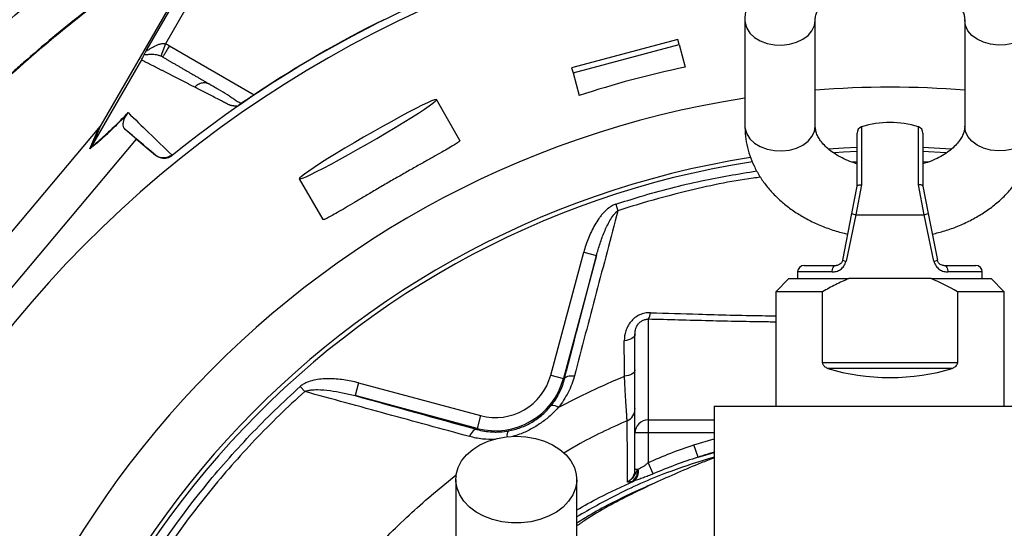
# Model space of a CAD drawing. Header units: millimetres. Extents: x 6 to 914, y 11 to 1153.
# Tile 6 of 17: x 327 to 551, y 645 to 761. Entities that reach past the tile are written whole.
import ezdxf

# ---------------------------------------------------------------- set-up
doc = ezdxf.new("R2010")
doc.units = ezdxf.units.MM

msp = doc.modelspace()

# ---------------------------------------------------------------- linework, layer by layer
at = {"color": 7, "linetype": 'Continuous', "lineweight": 25}
for p, q in [((370.74, 780.7), (345.59, 737.13)), ((356.14, 754.42), (371.17, 780.46)), ((373.76, 778.96), (360.3, 755.63)), ((492.09, 760.97), (492.09, 736.93)), ((508.09, 736.93), (508.09, 760.97)), ((542.09, 760.97), (542.09, 736.93)), ((360.3, 755.63), (359.22, 752.83)), ((476.84, 756.64), (452.69, 750.17)), ((453, 749.01), (477.15, 755.48)), ((477.15, 755.48), (476.84, 756.64)), ((477.15, 755.48), (478.53, 750.33)), ((354.83, 751.95), (343.43, 732.22)), ((452.69, 750.17), (453, 749.01)), ((453, 749.01), (454.38, 743.86)), ((370.48, 746.37), (370.06, 746.53)), ((377.07, 741.81), (377, 741.76)), ((427.28, 733.67), (421.93, 742.94)), ((345.59, 737.13), (343.43, 732.21)), ((345.05, 736.42), (308.92, 693.42)), ((343.1, 731.73), (345.26, 736.66)), ((353.69, 733.94), (351.15, 736.16)), ((517.59, 723.25), (517.59, 735.31)), ((532.59, 735.31), (532.59, 723.25)), ((315.09, 688), (353.69, 733.94)), ((353.69, 733.94), (358.04, 730.28)), ((358.04, 730.28), (357.95, 730.36)), ((361.75, 730.34), (361.86, 730.24)), ((532.59, 732.12), (539.01, 731.78)), ((537.83, 730.85), (532.59, 731.12)), ((390.75, 724.94), (396.1, 715.67)), ((518.63, 723.6), (517.3, 716.75)), ((532.88, 716.75), (531.55, 723.6)), ((516.38, 717.04), (517.59, 723.27)), ((532.59, 723.27), (533.8, 717.04)), ((462.7, 719.16), (463.19, 717.67)), ((514.33, 706.47), (516.38, 717.04)), ((517.3, 716.75), (515.09, 706.18)), ((517.3, 716.75), (532.88, 716.75)), ((535.1, 706.18), (532.88, 716.75)), ((533.8, 717.04), (535.86, 706.47)), ((447.95, 680.33), (455.43, 708.26)), ((455.43, 708.26), (458.33, 707.48)), ((458.33, 707.48), (450.85, 679.55)), ((504.09, 703.75), (504.09, 702.25)), ((505.59, 705.25), (512.86, 705.25)), ((537.33, 705.25), (544.59, 705.25)), ((546.09, 702.25), (546.09, 703.75)), ((502.09, 702.25), (499.09, 699.25)), ((502.09, 702.25), (515.71, 702.25)), ((525.09, 702.25), (515.71, 702.25)), ((534.47, 702.25), (525.09, 702.25)), ((534.47, 702.25), (548.09, 702.25)), ((551.09, 699.25), (548.09, 702.25)), ((499.09, 699.25), (499.09, 673.25)), ((509.76, 699.25), (499.09, 699.25)), ((509.76, 683.18), (509.76, 699.25)), ((540.42, 699.25), (540.42, 683.18)), ((551.09, 699.25), (540.42, 699.25)), ((551.09, 673.25), (551.09, 699.25)), ((470.09, 693.01), (470.09, 670.12)), ((467.09, 667.15), (467.09, 689.58)), ((509.76, 683.18), (540.42, 683.18)), ((539.22, 681.84), (510.97, 681.84)), ((447.95, 680.33), (450.85, 679.55)), ((451.08, 679.49), (450.85, 679.55)), ((390.95, 677.72), (391.98, 676.57)), ((404.21, 678.54), (403.43, 675.64)), ((404.21, 678.54), (431.96, 671.1)), ((431.19, 668.2), (403.43, 675.64)), ((485.09, 673.25), (512.06, 673.25)), ((485.09, 673.25), (485.09, 25.84)), ((512.06, 673.25), (538.12, 673.25)), ((538.12, 673.25), (565.09, 673.25)), ((431.96, 671.1), (431.19, 668.2)), ((470.09, 670.12), (470.09, 667.15)), ((431.12, 667.97), (431.19, 668.2)), ((470.09, 667.15), (467.09, 667.15)), ((467.09, 658.82), (467.09, 667.15)), ((470.09, 667.15), (470.09, 660.41)), ((481.44, 661.65), (480.51, 664.47)), ((467.64, 658.82), (467.09, 658.82)), ((471.25, 657.87), (470.09, 660.41))]:
    msp.add_line(p, q, dxfattribs=at)
at = {"color": 8, "linetype": 'Continuous', "lineweight": 25}
for p, q in [((361.19, 755.2), (380.51, 744.05)), ((518.63, 736.74), (518.63, 723.6)), ((531.55, 723.6), (531.55, 736.74)), ((516.3, 728.79), (517.59, 728.83)), ((532.59, 728.86), (534.01, 728.81)), ((511.91, 703.75), (504.09, 703.75)), ((546.09, 703.75), (538.27, 703.75)), ((470.09, 670.12), (485.09, 670.12)), ((485.09, 667.15), (470.09, 667.15)), ((480.51, 664.47), (485.09, 665.81)), ((481.44, 661.65), (485.09, 662.68))]:
    msp.add_line(p, q, dxfattribs=at)
at = {"color": 8, "linetype": 'Continuous', "lineweight": 25, "flags": 128}
for points in [[(492.09, 760.97), (492.14, 760.36), (492.51, 759.17), (493.24, 758.06), (494.28, 757.08), (495.6, 756.29), (497.13, 755.72), (498.8, 755.39), (500.52, 755.32), (502.23, 755.52), (503.84, 755.98), (505.27, 756.66), (506.46, 757.55), (507.35, 758.6), (507.9, 759.76), (508.09, 760.97)], [(558.09, 760.97), (558.04, 760.36), (557.67, 759.17), (556.95, 758.06), (555.9, 757.08), (554.58, 756.29), (553.05, 755.72), (551.39, 755.39), (549.66, 755.32), (547.95, 755.52), (546.34, 755.98), (544.91, 756.66), (543.72, 757.55), (542.83, 758.6), (542.28, 759.76), (542.09, 760.97)], [(492.09, 736.93), (492.14, 736.32), (492.51, 735.13), (493.24, 734.02), (494.28, 733.04), (495.6, 732.25), (497.13, 731.68), (498.8, 731.35), (500.52, 731.28), (502.23, 731.48), (503.84, 731.93), (505.27, 732.62), (506.46, 733.51), (507.35, 734.56), (507.9, 735.72), (508.09, 736.93), (508.09, 736.93)], [(558.09, 736.93), (558.04, 736.32), (557.67, 735.13), (556.95, 734.02), (555.9, 733.04), (554.58, 732.25), (553.05, 731.68), (551.39, 731.35), (549.66, 731.28), (547.95, 731.48), (546.34, 731.93), (544.91, 732.62), (543.72, 733.51), (542.83, 734.56), (542.28, 735.72), (542.09, 736.93), (542.09, 736.93)]]:
    msp.add_lwpolyline(points, dxfattribs=at)
at = {"color": 7, "linetype": 'Continuous', "lineweight": 25, "flags": 128}
for points in [[(390.75, 724.94), (390.96, 724.92), (391.48, 725.08), (392.28, 725.41), (393.35, 725.91), (394.68, 726.56), (396.23, 727.36), (397.98, 728.28), (399.9, 729.32), (401.93, 730.44), (404.06, 731.64), (406.23, 732.87), (408.4, 734.13), (410.53, 735.39), (412.58, 736.61), (414.51, 737.79), (416.28, 738.89), (417.85, 739.89), (419.21, 740.78), (420.31, 741.53), (421.14, 742.14), (421.68, 742.58), (421.92, 742.86), (421.86, 742.97), (421.5, 742.9), (420.84, 742.65), (419.9, 742.24), (418.7, 741.66), (417.25, 740.93), (415.6, 740.07), (413.76, 739.09), (411.78, 738), (409.69, 736.84), (407.54, 735.62), (405.36, 734.37), (403.21, 733.11), (401.11, 731.87), (399.12, 730.66), (397.27, 729.53), (395.59, 728.47), (394.12, 727.52), (392.89, 726.7), (391.92, 726.02), (391.24, 725.49), (390.84, 725.13), (390.75, 724.94)], [(511.06, 731.77), (514.49, 731.98), (517.59, 732.12)], [(517.59, 731.12), (514.54, 730.98), (512.44, 730.86)], [(511.91, 703.75), (511.93, 704.05), (511.99, 704.33), (512.07, 704.59), (512.19, 704.81), (512.33, 705), (512.5, 705.14), (512.67, 705.23), (512.86, 705.25)], [(537.33, 705.25), (537.51, 705.23), (537.69, 705.14), (537.85, 705), (537.99, 704.81), (538.11, 704.59), (538.2, 704.33), (538.25, 704.05), (538.27, 703.75)], [(467.09, 689.58), (467.05, 689.32), (466.91, 689.08), (466.7, 688.84), (466.4, 688.63), (466.04, 688.45), (465.62, 688.3), (465.15, 688.19), (464.66, 688.12)], [(467.09, 681.5), (467.05, 681.25), (466.92, 681), (466.7, 680.77), (466.41, 680.56), (466.05, 680.38), (465.64, 680.23), (465.18, 680.12), (464.68, 680.05)], [(451.08, 679.49), (451.17, 679.66), (451.33, 679.81), (451.54, 679.94), (451.81, 680.04), (452.13, 680.11), (452.49, 680.14), (452.88, 680.15), (453.3, 680.12)], [(431.12, 667.97), (430.93, 667.98), (430.72, 667.92), (430.5, 667.79), (430.27, 667.61), (430.05, 667.36), (429.84, 667.07), (429.64, 666.72), (429.45, 666.34)], [(440.09, 666.44), (442.3, 666.31), (444.45, 665.93), (446.48, 665.3), (448.35, 664.45), (450.01, 663.4), (451.41, 662.17), (452.51, 660.79), (453.3, 659.31), (453.74, 657.75), (453.83, 656.16), (453.56, 654.59), (452.95, 653.06), (452, 651.63), (450.74, 650.32), (449.21, 649.17), (447.44, 648.22), (445.48, 647.48), (443.38, 646.98), (441.2, 646.72), (438.99, 646.72), (436.8, 646.98), (434.7, 647.48), (432.74, 648.22), (430.97, 649.17), (429.44, 650.32), (428.18, 651.63), (427.24, 653.06), (426.62, 654.59), (426.35, 656.16), (426.44, 657.75), (426.88, 659.31), (427.67, 660.79), (428.78, 662.17), (430.18, 663.4), (431.83, 664.45), (433.7, 665.3), (435.74, 665.93), (437.89, 666.31), (440.09, 666.44)]]:
    msp.add_lwpolyline(points, dxfattribs=at)
at = {"color": 7, "linetype": 'Continuous', "lineweight": 25}
for centre, radius, start, end in [((525.09, 528.25), 258.01, 91.5972, 261.0813), ((525.09, 528.25), 258.01, 0, 88.6494), ((525.09, 528.25), 259.7, 111.0565, 128.9435), ((525.09, 528.25), 217.51, 85.5173, 94.4827), ((525.09, 528.25), 217.51, 98.7265, 259.403), ((525.09, 716.75), 21, 72.0798, 107.9202), ((519.09, 735.31), 1.5, 107.9202, 180), ((531.09, 735.31), 1.5, 0, 72.0798), ((525.09, 528.25), 204, 98.9389, 258.6923), ((525.09, 528.25), 203, 98.8644, 258.6358), ((517.64, 719.46), 2.72, 242.4957, 262.7837), ((532.54, 719.46), 2.72, 277.2163, 297.5043), ((515.27, 707.8), 1.63, 234.9242, 263.6759), ((534.92, 707.8), 1.63, 276.3241, 305.0758), ((505.59, 703.75), 1.5, 90, 180), ((544.59, 703.75), 1.5, 0, 90), ((467.93, 694.56), 2.66, 324.4182, 358.5509), ((435.34, 683.71), 16.05, 255, 345), ((435.34, 683.71), 13.05, 255, 345), ((448.32, 671.52), 1.92, 46.4356, 98.1175), ((464.1, 672.69), 3, 293.7111, 359.9838), ((470.08, 667.13), 2.99, 89.7212, 179.7185), ((464.87, 658.44), 2.8, 304.0167, 7.8203), ((465.2, 658.38), 2.71, 307.5532, 11.8204)]:
    msp.add_arc(centre, radius, start, end, dxfattribs=at)
at = {"color": 8, "linetype": 'Continuous', "lineweight": 25}
msp.add_arc((439.64, 666.62), 1.67, 142.7342, 190.3435, dxfattribs=at)
at = {"color": 7, "linetype": 'Continuous', "lineweight": 25}
for centre, major_axis, ratio, start_param, end_param in [((525.23, 527.75), (-58.86, 219.68), 0.999997, 6.228195, 6.338176), ((345.82, 737.75), (11.1, 13.24), 0.015428, 4.624766, 4.642972), ((525.09, 692.75), (26, 0), 0.5, 4.138109, 5.286669)]:
    msp.add_ellipse(centre, major_axis=major_axis, ratio=ratio, start_param=start_param, end_param=end_param, dxfattribs=at)
for points, knots in [([(383.06, 832.84), (372.94, 830.84), (343.88, 822.99), (291.46, 792.61), (251.51, 745.25), (218.13, 688.94), (191.48, 629.47), (179.88, 570.08), (176.94, 504.04), (181.98, 438.22), (203.68, 379.92), (220.65, 352.49)], [0, 0, 0, 0, 0.054167, 0.161891, 0.331597, 0.379386, 0.501302, 0.671008, 0.693594, 0.840713, 1, 1, 1, 1]), ([(818.7, 477.59), (820.51, 488.07), (821.75, 498.6), (822.77, 514.47), (822.97, 519.77), (823.06, 527.75), (823.05, 530.41), (822.97, 535.71), (822.89, 538.35), (822.33, 551.55), (821.33, 562.01), (818.24, 582.76), (816.15, 593.04), (812.2, 608.32), (810.74, 613.39), (808.35, 620.97), (807.52, 623.48), (805.78, 628.51), (804.88, 631.01), (800.22, 643.4), (796, 653.05), (786.6, 671.8), (781.41, 680.91), (772.91, 694.18), (769.95, 698.54), (765.33, 704.97), (763.76, 707.09), (761.36, 710.26), (760.55, 711.31), (758.92, 713.4), (758.09, 714.44), (750.62, 723.77), (743.59, 731.63), (728.8, 746.53), (721.05, 753.57), (704.79, 766.83), (696.3, 773.05), (685.21, 780.3), (682.97, 781.72), (678.45, 784.51), (676.18, 785.86), (669.33, 789.84), (664.7, 792.36), (650.67, 799.54), (641.1, 803.81), (621.55, 811.34), (611.56, 814.6), (598.81, 818.02), (596.25, 818.68), (591.09, 819.92), (588.5, 820.5), (580.72, 822.16), (575.52, 823.13), (559.85, 825.61), (549.33, 826.71), (538.74, 827.27)], [0, 0, 0, 0, 0.0625, 0.0625, 0.09375, 0.09375, 0.109375, 0.109375, 0.125, 0.125, 0.1875, 0.1875, 0.25, 0.25, 0.28125, 0.28125, 0.296875, 0.296875, 0.3125, 0.3125, 0.375, 0.375, 0.4375, 0.4375, 0.46875, 0.46875, 0.484375, 0.484375, 0.492188, 0.492188, 0.5, 0.5, 0.5625, 0.5625, 0.625, 0.625, 0.6875, 0.6875, 0.703125, 0.703125, 0.71875, 0.71875, 0.75, 0.75, 0.8125, 0.8125, 0.875, 0.875, 0.890625, 0.890625, 0.90625, 0.90625, 0.9375, 0.9375, 1, 1, 1, 1]), ([(233.56, 435.61), (233.39, 436.17), (233.03, 437.27), (232.51, 438.92), (232, 440.57), (231.4, 442.53), (230.58, 445.29), (229.3, 449.83), (227.76, 455.66), (225.57, 464.78), (223.29, 476.01), (221.15, 489.76), (219.65, 503.38), (218.78, 517.01), (218.53, 530.72), (218.88, 544.26), (219.88, 558.14), (221.41, 571.22), (223.66, 585.11), (226.15, 597.11), (228.79, 607.61), (230.83, 614.91), (232.63, 620.82), (234.74, 627.33), (237.33, 634.74), (240.62, 643.29), (244.7, 653.04), (249.79, 664.05), (255.04, 674.18), (259.57, 682.25), (262.71, 687.57), (265.62, 692.27), (268.11, 696.16), (270.89, 700.37), (273.94, 704.84), (277.27, 709.49), (280.55, 713.91), (283.78, 718.1), (288.84, 724.46), (295.89, 732.74), (306.53, 744.18), (318.86, 756.09), (332.94, 768.1), (346.44, 778.32), (358.95, 786.81), (368.65, 792.79), (376.44, 797.27), (381.32, 799.95), (385.55, 802.18), (388.44, 803.66), (391.19, 805.05), (393.28, 806.08), (394.55, 806.69), (395.12, 806.97)], [0, 0, 0, 0, 0.00393, 0.00785, 0.01176, 0.01566, 0.021696, 0.031307, 0.04762, 0.062588, 0.094908, 0.125286, 0.156955, 0.187754, 0.21791, 0.249903, 0.279543, 0.312259, 0.33913, 0.374975, 0.39535, 0.412478, 0.426417, 0.437215, 0.458913, 0.479615, 0.499349, 0.530554, 0.561876, 0.576668, 0.593309, 0.603754, 0.614177, 0.62458, 0.637971, 0.650886, 0.66333, 0.675303, 0.686804, 0.718439, 0.749039, 0.792721, 0.834578, 0.874496, 0.907518, 0.937036, 0.951741, 0.968424, 0.9748, 0.984183, 0.990428, 0.9957, 1, 1, 1, 1]), ([(558.09, 760.97), (558.08, 761.54), (558.04, 762.96), (557.7, 765.21), (557.03, 767.68), (556.06, 770.07), (554.79, 772.37), (553.25, 774.56), (551.43, 776.63), (549.36, 778.55), (547.04, 780.3), (544.51, 781.87), (541.77, 783.24), (538.88, 784.4), (535.84, 785.32), (532.71, 786.01), (529.5, 786.47), (526.25, 786.68), (522.99, 786.64), (519.74, 786.36), (516.54, 785.84), (513.42, 785.07), (510.39, 784.06), (507.5, 782.82), (504.77, 781.35), (502.24, 779.67), (499.93, 777.78), (497.88, 775.7), (496.11, 773.47), (494.65, 771.11), (493.5, 768.65), (492.69, 766.12), (492.19, 763.55), (492.12, 761.83), (492.09, 760.97)], [0, 0, 0, 0, 0.019933, 0.0495121, 0.0790867, 0.1088014, 0.1387867, 0.1691418, 0.1999222, 0.2311338, 0.2627345, 0.2946478, 0.3267828, 0.359054, 0.3913938, 0.4237518, 0.4561144, 0.4884834, 0.5208709, 0.553294, 0.5857667, 0.6183068, 0.6509257, 0.683623, 0.7163756, 0.74912, 0.7817689, 0.8142089, 0.8463166, 0.8779856, 0.9091533, 0.939816, 0.9700291, 1, 1, 1, 1]), ([(373.84, 784.25), (371.2, 782.73), (362.94, 777.97), (349.77, 768.82), (334.42, 756.89), (319.86, 743.99), (310.89, 734.63), (306.4, 729.95)], [0, 0, 0, 0, 0.105288, 0.328966, 0.552644, 0.776322, 1, 1, 1, 1]), ([(508.09, 760.97), (508.09, 761.1), (508.11, 761.55), (508.25, 762.3), (508.64, 763.28), (509.26, 764.31), (510.14, 765.37), (511.31, 766.44), (512.72, 767.44), (514.35, 768.35), (516.19, 769.14), (518.2, 769.78), (520.35, 770.26), (522.59, 770.57), (524.89, 770.68), (527.19, 770.6), (529.45, 770.33), (531.61, 769.88), (533.65, 769.26), (535.51, 768.5), (537.17, 767.62), (538.6, 766.65), (539.77, 765.64), (540.7, 764.61), (541.37, 763.6), (541.82, 762.63), (542.05, 761.76), (542.08, 761.22), (542.09, 760.97)], [0, 0, 0, 0, 0.018652, 0.066585, 0.10846, 0.147267, 0.188496, 0.227844, 0.266342, 0.304556, 0.342743, 0.381007, 0.419405, 0.457931, 0.496544, 0.535186, 0.57378, 0.612247, 0.650534, 0.68861, 0.726487, 0.764242, 0.802019, 0.840076, 0.878914, 0.919389, 0.96297, 1, 1, 1, 1]), ([(356.14, 754.42), (356.1, 754.35), (356.07, 754.28), (356.05, 754.18), (356.05, 754.14), (356.12, 754.12), (356.17, 754.14), (356.31, 754.2), (356.38, 754.24), (356.62, 754.39), (356.8, 754.51), (357.16, 754.73), (357.35, 754.85), (357.94, 755.18), (358.37, 755.38), (359.06, 755.59), (359.3, 755.64), (359.67, 755.68), (359.8, 755.68), (360.05, 755.67), (360.17, 755.66), (360.3, 755.63)], [0, 0, 0, 0, 0.0625, 0.0625, 0.125, 0.125, 0.1875, 0.1875, 0.25, 0.25, 0.375, 0.375, 0.5, 0.5, 0.75, 0.75, 0.875, 0.875, 0.9375, 0.9375, 1, 1, 1, 1]), ([(361.19, 755.2), (361, 754.86), (360.8, 754.52), (360.44, 753.89), (360.27, 753.61), (359.99, 753.13), (359.88, 752.93), (359.73, 752.67), (359.69, 752.6), (359.69, 752.6)], [0, 0, 0, 0, 0.25, 0.25, 0.5, 0.5, 0.75, 0.75, 1, 1, 1, 1]), ([(354.83, 751.95), (354.91, 752.1), (354.99, 752.24), (355.12, 752.48), (355.18, 752.58), (355.27, 752.76), (355.31, 752.84), (355.38, 752.99), (355.41, 753.05), (355.44, 753.11)], [0, 0, 0, 0, 0.25, 0.25, 0.5, 0.5, 0.75, 0.75, 1, 1, 1, 1]), ([(355.44, 753.11), (355.47, 753.18), (355.51, 753.26), (355.6, 753.43), (355.65, 753.54), (355.78, 753.76), (355.84, 753.88), (355.98, 754.14), (356.06, 754.28), (356.14, 754.42)], [0, 0, 0, 0, 0.25, 0.25, 0.5, 0.5, 0.75, 0.75, 1, 1, 1, 1]), ([(359.22, 752.83), (358.99, 752.93), (358.77, 752.99), (358.35, 753.08), (358.15, 753.12), (357.58, 753.18), (357.23, 753.19), (356.61, 753.17), (356.33, 753.15), (355.83, 753.11), (355.61, 753.1), (355.44, 753.11)], [0, 0, 0, 0, 0.125, 0.125, 0.25, 0.25, 0.5, 0.5, 0.75, 0.75, 1, 1, 1, 1]), ([(359.69, 752.6), (359.89, 752.49), (360.28, 752.26), (360.88, 751.92), (361.48, 751.57), (362.09, 751.22), (362.71, 750.86), (363.33, 750.51), (363.95, 750.15), (364.58, 749.78), (365.21, 749.42), (365.85, 749.05), (366.5, 748.67), (367.15, 748.3), (367.81, 747.92), (368.47, 747.54), (369.13, 747.15), (369.8, 746.77), (370.26, 746.5), (370.48, 746.37)], [0, 0, 0, 0, 0.061953, 0.123509, 0.18467, 0.245435, 0.305808, 0.365787, 0.425376, 0.484574, 0.543383, 0.601804, 0.659839, 0.717488, 0.774754, 0.831636, 0.888137, 0.944258, 1, 1, 1, 1]), ([(366.96, 745.77), (366.75, 745.88), (366.33, 746.09), (365.71, 746.41), (365.09, 746.73), (364.48, 747.04), (363.87, 747.35), (363.27, 747.66), (362.67, 747.97), (362.08, 748.27), (361.49, 748.57), (360.91, 748.86), (360.33, 749.16), (359.76, 749.45), (359.19, 749.74), (358.63, 750.02), (358.07, 750.31), (357.52, 750.59), (356.97, 750.86), (356.42, 751.14), (355.89, 751.41), (355.35, 751.68), (355, 751.86), (354.83, 751.95)], [0, 0, 0, 0, 0.045336, 0.090894, 0.136674, 0.182678, 0.228907, 0.275362, 0.322044, 0.368954, 0.416093, 0.463462, 0.511063, 0.558896, 0.606962, 0.655262, 0.703798, 0.752569, 0.801578, 0.850824, 0.900309, 0.950034, 1, 1, 1, 1]), ([(376.57, 741.46), (376.5, 741.46), (376.36, 741.46), (376.15, 741.47), (375.96, 741.48), (375.77, 741.5), (375.59, 741.52), (375.42, 741.55), (375.26, 741.58), (375.1, 741.63), (374.92, 741.69), (374.68, 741.79), (374.36, 741.95), (373.97, 742.16), (373.52, 742.39), (372.79, 742.77), (371.79, 743.29), (370.54, 743.93), (369.32, 744.56), (368.12, 745.17), (367.35, 745.57), (366.96, 745.77)], [0, 0, 0, 0, 0.013423, 0.026738, 0.039956, 0.053088, 0.066144, 0.079134, 0.09207, 0.104963, 0.117824, 0.141662, 0.172831, 0.217057, 0.263491, 0.312127, 0.449156, 0.58733, 0.723761, 0.861313, 1, 1, 1, 1]), ([(377.35, 742.24), (377.21, 742.27), (376.62, 742.38), (376.08, 742.9), (375.26, 743.43), (374.05, 744.23), (372.32, 745.26), (370.85, 746.12), (370.08, 746.56)], [0, 0, 0, 0, 0.0384066, 0.157587, 0.2772604, 0.4055066, 0.6863699, 1, 1, 1, 1]), ([(380.99, 744.37), (380.93, 744.33), (380.79, 744.24), (380.59, 744.1), (380.4, 743.97), (380.2, 743.84), (380.01, 743.71), (379.81, 743.59), (379.62, 743.46), (379.43, 743.34), (379.25, 743.21), (379.01, 743.06), (378.72, 742.87), (378.39, 742.65), (378.09, 742.46), (377.8, 742.27), (377.54, 742.1), (377.29, 741.94), (377.14, 741.85), (377.07, 741.81)], [0, 0, 0, 0, 0.043919, 0.087472, 0.13073, 0.173768, 0.216664, 0.259492, 0.30233, 0.345255, 0.388344, 0.431671, 0.51489, 0.596546, 0.677156, 0.757259, 0.837405, 0.91814, 1, 1, 1, 1]), ([(380.99, 744.37), (380.61, 744.12), (379.84, 743.61), (378.75, 742.89), (377.89, 742.33), (377.56, 742.12), (377.44, 742.05)], [0, 0, 0, 0, 0.272035, 0.551472, 0.845021, 1, 1, 1, 1]), ([(351.53, 739.56), (351.08, 739.08), (350.63, 738.63), (349.77, 737.76), (349.35, 737.34), (348.13, 736.14), (347.38, 735.43), (346.34, 734.47), (346, 734.16), (345.35, 733.59), (345.04, 733.32), (344.15, 732.56), (343.6, 732.12), (343.1, 731.73)], [0, 0, 0, 0, 0.125, 0.125, 0.25, 0.25, 0.5, 0.5, 0.625, 0.625, 0.75, 0.75, 1, 1, 1, 1]), ([(343.43, 732.22), (343.94, 732.6), (344.48, 733.03), (345.37, 733.78), (345.67, 734.05), (346.32, 734.62), (346.65, 734.92), (347.69, 735.88), (348.44, 736.59), (350.04, 738.16), (350.89, 739.03), (351.81, 739.98)], [0, 0, 0, 0, 0.25, 0.25, 0.375, 0.375, 0.5, 0.5, 0.75, 0.75, 1, 1, 1, 1]), ([(351.15, 736.16), (351.03, 736.27), (350.93, 736.4), (350.78, 736.72), (350.73, 736.91), (350.7, 737.25), (350.7, 737.37), (350.72, 737.64), (350.74, 737.79), (350.79, 738.03), (350.81, 738.12), (350.87, 738.31), (350.9, 738.41), (350.99, 738.64), (351.05, 738.77), (351.17, 739), (351.21, 739.08), (351.3, 739.23), (351.34, 739.28), (351.42, 739.41), (351.47, 739.47), (351.53, 739.56)], [0, 0, 0, 0, 0.25, 0.25, 0.5, 0.5, 0.625, 0.625, 0.75, 0.75, 0.8125, 0.8125, 0.875, 0.875, 0.9375, 0.9375, 0.96875, 0.96875, 0.984375, 0.984375, 1, 1, 1, 1]), ([(351.81, 739.98), (353.31, 738.52), (354.89, 736.99), (358.21, 733.78), (359.94, 732.1), (361.77, 730.35)], [0, 0, 0, 0, 0.5, 0.5, 1, 1, 1, 1]), ([(492.09, 736.93), (492.11, 736.36), (492.14, 734.94), (492.48, 732.7), (493.15, 730.23), (494.13, 727.84), (495.39, 725.53), (496.93, 723.34), (498.75, 721.28), (500.82, 719.36), (503.14, 717.6), (505.68, 716.03), (508.41, 714.66), (511.31, 713.52), (513.68, 712.75), (515.1, 712.45), (515.48, 712.37)], [0, 0, 0, 0, 0.049465, 0.122868, 0.19626, 0.269999, 0.34441, 0.419738, 0.496122, 0.573576, 0.651996, 0.731191, 0.810936, 0.89102, 0.971273, 1, 1, 1, 1]), ([(517.59, 728.35), (517.38, 728.41), (516.48, 728.66), (515.05, 729.25), (513.34, 730.1), (511.86, 731.05), (510.63, 732.05), (509.66, 733.08), (508.93, 734.09), (508.44, 735.08), (508.14, 736.02), (508.11, 736.62), (508.09, 736.93)], [0, 0, 0, 0, 0.031578, 0.134872, 0.237608, 0.339949, 0.442268, 0.545143, 0.649789, 0.758286, 0.874181, 1, 1, 1, 1]), ([(542.09, 736.93), (542.09, 736.81), (542.08, 736.36), (541.93, 735.61), (541.54, 734.62), (540.93, 733.6), (540.05, 732.54), (538.88, 731.47), (537.47, 730.47), (535.83, 729.56), (534.2, 728.84), (533.06, 728.49), (532.59, 728.35)], [0, 0, 0, 0, 0.050544, 0.180438, 0.293914, 0.399079, 0.510804, 0.617435, 0.721758, 0.825316, 0.928799, 1, 1, 1, 1]), ([(534.71, 712.36), (535.66, 712.59), (537.66, 713.09), (540.56, 714.15), (543.41, 715.45), (546.09, 716.97), (548.57, 718.72), (550.81, 720.66), (552.79, 722.77), (554.48, 725.04), (555.86, 727.43), (556.92, 729.92), (557.65, 732.45), (558.03, 734.8), (558.07, 736.3), (558.09, 736.93)], [0, 0, 0, 0, 0.074009, 0.155005, 0.236188, 0.317474, 0.39869, 0.479601, 0.559913, 0.639325, 0.717594, 0.794602, 0.87038, 0.945099, 1, 1, 1, 1]), ([(427.24, 733.65), (427.25, 733.61), (427.27, 733.53), (426.76, 733.14), (425.82, 732.54), (424.45, 731.73), (422.72, 730.74), (420.66, 729.58), (418.35, 728.29), (415.86, 726.88), (413.25, 725.39), (410.61, 723.87), (408.02, 722.36), (405.54, 720.9), (403.24, 719.53), (401.18, 718.31), (399.41, 717.27), (397.97, 716.45), (396.93, 715.91), (396.26, 715.62), (396.17, 715.66), (396.12, 715.69)], [0, 0, 0, 0, 0.040767, 0.094322, 0.147844, 0.201368, 0.255027, 0.308687, 0.362439, 0.41619, 0.469845, 0.523499, 0.57702, 0.630541, 0.684099, 0.737658, 0.791367, 0.845076, 0.898814, 0.952551, 1, 1, 1, 1]), ([(361.75, 730.34), (361.48, 730.12), (361.18, 729.95), (360.52, 729.72), (360.18, 729.66), (359.67, 729.67), (359.49, 729.68), (359.16, 729.74), (358.99, 729.79), (358.67, 729.91), (358.51, 729.98), (358.22, 730.15), (358.08, 730.25), (357.95, 730.36)], [0, 0, 0, 0, 0.25, 0.25, 0.5, 0.5, 0.625, 0.625, 0.75, 0.75, 0.875, 0.875, 1, 1, 1, 1]), ([(361.86, 730.24), (361.59, 730.02), (361.29, 729.85), (360.63, 729.62), (360.29, 729.57), (359.77, 729.57), (359.6, 729.59), (359.26, 729.65), (359.09, 729.7), (358.6, 729.88), (358.31, 730.05), (358.04, 730.28)], [0, 0, 0, 0, 0.25, 0.25, 0.5, 0.5, 0.625, 0.625, 0.75, 0.75, 1, 1, 1, 1]), ([(517.59, 723.27), (517.6, 723.31), (517.63, 723.36), (517.74, 723.44), (517.81, 723.47), (518, 723.53), (518.11, 723.55), (518.35, 723.59), (518.49, 723.6), (518.63, 723.6)], [0, 0, 0, 0, 0.25, 0.25, 0.5, 0.5, 0.75, 0.75, 1, 1, 1, 1]), ([(532.59, 723.27), (532.58, 723.31), (532.55, 723.36), (532.44, 723.44), (532.37, 723.47), (532.19, 723.53), (532.08, 723.55), (531.83, 723.59), (531.69, 723.6), (531.55, 723.6)], [0, 0, 0, 0, 0.25, 0.25, 0.5, 0.5, 0.75, 0.75, 1, 1, 1, 1]), ([(462.7, 719.16), (462.43, 719.07), (462.17, 718.96), (461.66, 718.68), (461.42, 718.53), (460.73, 718.02), (460.32, 717.63), (459.74, 717.01), (459.55, 716.79), (459.2, 716.35), (459.03, 716.12), (458.53, 715.43), (458.23, 714.95), (457.39, 713.5), (456.91, 712.49), (456.08, 710.42), (455.73, 709.35), (455.43, 708.26)], [0, 0, 0, 0, 0.0625, 0.0625, 0.125, 0.125, 0.25, 0.25, 0.3125, 0.3125, 0.375, 0.375, 0.5, 0.5, 0.75, 0.75, 1, 1, 1, 1]), ([(463.19, 717.67), (461.56, 711.47), (459.93, 705.25), (456.63, 692.73), (454.97, 686.45), (453.3, 680.12)], [0, 0, 0, 0, 0.5, 0.5, 1, 1, 1, 1]), ([(458.33, 707.48), (458.57, 708.4), (458.84, 709.31), (459.44, 711.11), (459.77, 712.01), (460.32, 713.32), (460.52, 713.75), (460.93, 714.61), (461.15, 715.04), (461.63, 715.86), (461.89, 716.27), (462.32, 716.84), (462.48, 717.02), (462.81, 717.37), (462.99, 717.54), (463.19, 717.67)], [0, 0, 0, 0, 0.25, 0.25, 0.5, 0.5, 0.625, 0.625, 0.75, 0.75, 0.875, 0.875, 0.9375, 0.9375, 1, 1, 1, 1]), ([(511.91, 703.75), (512.23, 703.75), (512.56, 703.8), (513.2, 703.98), (513.52, 704.13), (513.96, 704.43), (514.11, 704.54), (514.38, 704.8), (514.5, 704.95), (514.72, 705.26), (514.82, 705.43), (514.98, 705.79), (515.04, 705.98), (515.09, 706.18)], [0, 0, 0, 0, 0.25, 0.25, 0.5, 0.5, 0.625, 0.625, 0.75, 0.75, 0.875, 0.875, 1, 1, 1, 1]), ([(514.33, 706.47), (514.3, 706.35), (514.27, 706.24), (514.18, 706.04), (514.12, 705.95), (513.95, 705.7), (513.81, 705.58), (513.53, 705.41), (513.39, 705.35), (513.12, 705.27), (512.98, 705.25), (512.86, 705.25)], [0, 0, 0, 0, 0.125, 0.125, 0.25, 0.25, 0.5, 0.5, 0.75, 0.75, 1, 1, 1, 1]), ([(535.1, 706.18), (535.14, 705.98), (535.2, 705.79), (535.36, 705.43), (535.46, 705.25), (535.69, 704.94), (535.81, 704.8), (536.08, 704.54), (536.22, 704.43), (536.52, 704.23), (536.67, 704.14), (536.99, 703.99), (537.15, 703.94), (537.63, 703.8), (537.95, 703.75), (538.27, 703.75)], [0, 0, 0, 0, 0.125, 0.125, 0.25, 0.25, 0.375, 0.375, 0.5, 0.5, 0.625, 0.625, 0.75, 0.75, 1, 1, 1, 1]), ([(537.33, 705.25), (537.2, 705.25), (537.07, 705.27), (536.79, 705.34), (536.65, 705.4), (536.38, 705.58), (536.24, 705.7), (536.06, 705.94), (536.01, 706.04), (535.91, 706.24), (535.88, 706.35), (535.86, 706.47)], [0, 0, 0, 0, 0.25, 0.25, 0.5, 0.5, 0.75, 0.75, 0.875, 0.875, 1, 1, 1, 1]), ([(515.71, 702.25), (514.68, 701.83), (513.67, 701.36), (511.69, 700.36), (510.72, 699.82), (509.76, 699.25)], [0, 0, 0, 0, 0.5, 0.5, 1, 1, 1, 1]), ([(470.59, 694.49), (470.16, 694.51), (469.74, 694.47), (469.11, 694.34), (468.9, 694.28), (468.49, 694.15), (468.3, 694.07), (467.72, 693.79), (467.35, 693.56), (466.69, 693.04), (466.4, 692.75), (465.88, 692.11), (465.65, 691.77), (465.28, 691.07), (465.12, 690.71), (464.76, 689.61), (464.65, 688.87), (464.66, 688.12)], [0, 0, 0, 0, 0.125, 0.125, 0.1875, 0.1875, 0.25, 0.25, 0.375, 0.375, 0.5, 0.5, 0.625, 0.625, 0.75, 0.75, 1, 1, 1, 1]), ([(467.09, 689.58), (467.09, 689.92), (467.13, 690.27), (467.27, 690.8), (467.32, 690.97), (467.47, 691.33), (467.56, 691.5), (467.78, 691.85), (467.91, 692.02), (468.14, 692.27), (468.23, 692.35), (468.41, 692.5), (468.51, 692.57), (468.73, 692.7), (468.84, 692.76), (469.08, 692.86), (469.21, 692.91), (469.59, 693.01), (469.85, 693.03), (470.09, 693.01)], [0, 0, 0, 0, 0.25, 0.25, 0.375, 0.375, 0.5, 0.5, 0.625, 0.625, 0.6875, 0.6875, 0.75, 0.75, 0.8125, 0.8125, 0.875, 0.875, 1, 1, 1, 1]), ([(464.68, 680.05), (464.68, 681.79), (464.67, 683.53), (464.67, 685.27), (464.66, 686.22), (464.66, 687.17), (464.66, 688.12)], [0, 0, 0, 0, 0.006000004, 0.006000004, 0.006000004, 0.009285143, 0.009285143, 0.009285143, 0.009285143]), ([(510.97, 681.84), (510.82, 681.89), (510.69, 681.94), (510.42, 682.09), (510.29, 682.18), (510.12, 682.34), (510.07, 682.4), (509.97, 682.53), (509.92, 682.6), (509.81, 682.83), (509.76, 683), (509.76, 683.18)], [0, 0, 0, 0, 0.25, 0.25, 0.5, 0.5, 0.625, 0.625, 0.75, 0.75, 1, 1, 1, 1]), ([(540.42, 683.18), (540.42, 683.09), (540.41, 683), (540.37, 682.83), (540.34, 682.75), (540.23, 682.52), (540.12, 682.4), (539.89, 682.18), (539.76, 682.09), (539.5, 681.94), (539.36, 681.89), (539.22, 681.84)], [0, 0, 0, 0, 0.125, 0.125, 0.25, 0.25, 0.5, 0.5, 0.75, 0.75, 1, 1, 1, 1]), ([(404.21, 678.54), (403.1, 678.83), (401.98, 679.07), (399.73, 679.39), (398.6, 679.48), (396.89, 679.48), (396.31, 679.46), (395.17, 679.35), (394.61, 679.27), (393.49, 679.02), (392.93, 678.85), (392.15, 678.51), (391.89, 678.38), (391.4, 678.08), (391.16, 677.91), (390.95, 677.72)], [0, 0, 0, 0, 0.25, 0.25, 0.5, 0.5, 0.625, 0.625, 0.75, 0.75, 0.875, 0.875, 0.9375, 0.9375, 1, 1, 1, 1]), ([(448.05, 673.42), (448.42, 673.88), (448.77, 674.37), (449.39, 675.35), (449.67, 675.86), (450.17, 676.87), (450.4, 677.39), (450.78, 678.43), (450.95, 678.96), (451.08, 679.49)], [0, 0, 0, 0, 0.25, 0.25, 0.5, 0.5, 0.75, 0.75, 1, 1, 1, 1]), ([(453.3, 680.12), (453.13, 679.48), (452.93, 678.85), (452.46, 677.6), (452.19, 676.99), (451.58, 675.78), (451.24, 675.19), (450.5, 674.03), (450.08, 673.46), (449.64, 672.91)], [0, 0, 0, 0, 0.25, 0.25, 0.5, 0.5, 0.75, 0.75, 1, 1, 1, 1]), ([(449.64, 672.91), (452.08, 674.23), (454.55, 675.48), (459.57, 677.86), (462.11, 678.99), (464.68, 680.05)], [0, 0, 0, 0, 0.5, 0.5, 1, 1, 1, 1]), ([(465.3, 669.94), (465.29, 670.02), (465.27, 670.32), (465.23, 671.07), (465.21, 671.38), (465.16, 672.08), (465.14, 672.48), (465.08, 673.37), (465.05, 673.85), (464.99, 674.91), (464.95, 675.48), (464.88, 676.68), (464.84, 677.31), (464.77, 678.63), (464.73, 679.33), (464.68, 680.05)], [0, 0, 0, 0, 0.25, 0.25, 0.375, 0.375, 0.5, 0.5, 0.625, 0.625, 0.75, 0.75, 0.875, 0.875, 1, 1, 1, 1]), ([(328.6, 569.71), (329.14, 572.31), (329.74, 574.9), (331.04, 580.04), (331.74, 582.59), (333.99, 590.19), (335.68, 595.18), (341.32, 609.91), (345.84, 619.43), (356.46, 637.84), (362.44, 646.53), (372.4, 658.81), (375.88, 662.78), (381.35, 668.54), (383.22, 670.43), (387.03, 674.13), (388.97, 675.94), (390.95, 677.72)], [0, 0, 0, 0, 0.0625, 0.0625, 0.125, 0.125, 0.25, 0.25, 0.5, 0.5, 0.75, 0.75, 0.875, 0.875, 0.9375, 0.9375, 1, 1, 1, 1]), ([(391.98, 676.57), (390.02, 674.81), (388.1, 673.01), (384.32, 669.34), (382.47, 667.47), (377.04, 661.77), (373.59, 657.83), (363.72, 645.67), (357.79, 637.06), (347.26, 618.82), (342.76, 609.37), (337.14, 594.72), (335.45, 589.75), (332.47, 579.65), (331.18, 574.54), (330.09, 569.39)], [0, 0, 0, 0, 0.0625, 0.0625, 0.125, 0.125, 0.25, 0.25, 0.5, 0.5, 0.75, 0.75, 0.875, 0.875, 1, 1, 1, 1]), ([(391.98, 676.57), (392.2, 676.67), (392.44, 676.75), (392.91, 676.86), (393.15, 676.9), (393.88, 676.99), (394.36, 677.01), (395.82, 677), (396.79, 676.92), (398.71, 676.67), (399.66, 676.51), (401.55, 676.12), (402.49, 675.89), (403.43, 675.64)], [0, 0, 0, 0, 0.0625, 0.0625, 0.125, 0.125, 0.25, 0.25, 0.5, 0.5, 0.75, 0.75, 1, 1, 1, 1]), ([(429.45, 666.34), (423.15, 668.05), (416.89, 669.76), (404.4, 673.17), (398.18, 674.87), (391.98, 676.57)], [0, 0, 0, 0, 0.5, 0.5, 1, 1, 1, 1]), ([(438.31, 667.63), (438.78, 667.71), (439.24, 667.82), (440.17, 668.07), (440.63, 668.22), (442, 668.73), (442.87, 669.14), (444.13, 669.89), (444.54, 670.16), (445.33, 670.74), (445.71, 671.04), (446.8, 671.99), (447.46, 672.68), (448.05, 673.42)], [0, 0, 0, 0, 0.125, 0.125, 0.25, 0.25, 0.5, 0.5, 0.625, 0.625, 0.75, 0.75, 1, 1, 1, 1]), ([(465.36, 656.01), (465.37, 657.75), (465.37, 659.34), (465.37, 662.25), (465.36, 663.57), (465.35, 665.9), (465.34, 666.92), (465.33, 668.66), (465.31, 669.38), (465.3, 669.94)], [0, 0, 0, 0, 0.25, 0.25, 0.5, 0.5, 0.75, 0.75, 1, 1, 1, 1]), ([(431.12, 667.97), (432.24, 667.65), (433.4, 667.46), (434.91, 667.38), (435.21, 667.37), (435.82, 667.38), (436.13, 667.39), (437.07, 667.44), (437.69, 667.52), (438.31, 667.63)], [0, 0, 0, 0, 0.5, 0.5, 0.625, 0.625, 0.75, 0.75, 1, 1, 1, 1]), ([(470.09, 660.41), (471.79, 661.18), (473.51, 661.91), (476.98, 663.26), (478.74, 663.89), (480.51, 664.47)], [0, 0, 0, 0, 0.5, 0.5, 1, 1, 1, 1]), ([(485.09, 661.51), (484.1, 661.12), (481.32, 660.03), (476.78, 658.11), (473.26, 656.53), (471.5, 655.74)], [0, 0, 0, 0, 0.216019, 0.607932, 1, 1, 1, 1]), ([(467.64, 658.82), (467.49, 658.6), (467.38, 658.36), (467.12, 657.83), (466.98, 657.56), (466.63, 657.03), (466.43, 656.78), (466.07, 656.45), (465.94, 656.35), (465.66, 656.16), (465.51, 656.08), (465.36, 656.01)], [0, 0, 0, 0, 0.25, 0.25, 0.5, 0.5, 0.75, 0.75, 0.875, 0.875, 1, 1, 1, 1]), ([(465.36, 656.01), (465.63, 656.14), (465.87, 656.31), (466.3, 656.7), (466.48, 656.93), (466.71, 657.29), (466.77, 657.42), (466.89, 657.69), (466.94, 657.82), (467.05, 658.24), (467.09, 658.53), (467.09, 658.82)], [0, 0, 0, 0, 0.25, 0.25, 0.5, 0.5, 0.625, 0.625, 0.75, 0.75, 1, 1, 1, 1]), ([(467.85, 658.93), (468.01, 659.02), (468.18, 659.11), (468.55, 659.3), (468.75, 659.41), (469.14, 659.65), (469.34, 659.79), (469.72, 660.08), (469.91, 660.24), (470.09, 660.41)], [0, 0, 0, 0, 0.25, 0.25, 0.5, 0.5, 0.75, 0.75, 1, 1, 1, 1]), ([(426.34, 656.56), (426.34, 653.22), (426.34, 646.59), (426.34, 636.84), (426.34, 627.45), (426.34, 618.54), (426.34, 610.25), (426.34, 602.72), (426.34, 596.4), (426.34, 591.3), (426.34, 587.45), (426.34, 584.59), (426.34, 582.27), (426.34, 580.52), (426.34, 579.24), (426.34, 578.58), (426.34, 578.25)], [0, 0, 0, 0, 0.079644, 0.158009, 0.235124, 0.311015, 0.385614, 0.459005, 0.531252, 0.593311, 0.65426, 0.714301, 0.773508, 0.85087, 0.926319, 1, 1, 1, 1]), ([(453.84, 578.25), (453.84, 578.45), (453.84, 578.87), (453.84, 579.6), (453.84, 580.55), (453.84, 581.78), (453.84, 583.35), (453.84, 585.29), (453.84, 587.88), (453.84, 591.5), (453.84, 596.33), (453.84, 602.43), (453.84, 609.54), (453.84, 617.57), (453.84, 626.41), (453.84, 635.94), (453.84, 646.06), (453.84, 653.02), (453.84, 656.56)], [0, 0, 0, 0, 0.045521, 0.094717, 0.147611, 0.204275, 0.251456, 0.300858, 0.352419, 0.406213, 0.470225, 0.53729, 0.607172, 0.679907, 0.755587, 0.834151, 0.915609, 1, 1, 1, 1]), ([(471.25, 657.87), (470.87, 657.71), (470.5, 657.55), (469.75, 657.25), (469.37, 657.11), (468.62, 656.84), (468.26, 656.72), (467.54, 656.47), (467.18, 656.35), (466.85, 656.23)], [0, 0, 0, 0, 0.25, 0.25, 0.5, 0.5, 0.75, 0.75, 1, 1, 1, 1]), ([(471.5, 655.74), (469.74, 654.9), (464.43, 652.39), (458.48, 649.2), (454.55, 646.5), (453.84, 646.01)], [0, 0, 0, 0, 0.290206, 0.873058, 1, 1, 1, 1]), ([(466.43, 656.12), (466.16, 656.05), (465.93, 656.01), (465.66, 655.98), (465.58, 655.98), (465.48, 655.98), (465.45, 655.98), (465.4, 655.99), (465.38, 656), (465.36, 656.01)], [0, 0, 0, 0, 0.5, 0.5, 0.75, 0.75, 0.875, 0.875, 1, 1, 1, 1])]:
    msp.add_open_spline(points, degree=3, knots=knots, dxfattribs=at)
at = {"color": 8, "linetype": 'Continuous', "lineweight": 25}
for points, knots in [([(374.7, 785.09), (372.99, 784.07), (369.43, 781.96), (364, 778.55), (358.33, 774.81), (353.03, 771.15), (347.57, 767.19), (341.88, 762.88), (335.38, 757.68), (330.05, 753.15), (325.95, 749.52), (323.15, 746.97), (320.31, 744.32), (317.43, 741.56), (314.52, 738.7), (309.08, 733.2), (301.37, 724.88), (291.8, 713.46), (282.81, 701.58), (274.78, 689.77), (267.61, 678.07), (262.88, 669.54), (259.93, 663.86), (258.58, 661.18), (257.24, 658.48), (255.94, 655.76), (254.65, 653.02), (253.39, 650.26), (251.75, 646.57), (249.67, 641.67), (247.1, 635.26), (244.4, 627.98), (241.84, 620.47), (239.46, 612.84), (237.3, 605.21), (235.35, 597.5), (233.71, 590.22), (232.38, 583.62), (231.28, 577.45), (230.34, 571.45), (229.54, 565.6), (228.87, 559.92), (228.33, 554.41), (227.91, 549.07), (227.58, 543.77), (227.33, 538.06), (227.17, 531.48), (227.17, 523.9), (227.39, 515.98), (227.8, 508.43), (228.33, 501.72), (228.91, 495.86), (229.61, 489.95), (230.9, 480.68), (233.17, 467.98), (236.71, 452.67), (239.7, 442.77), (241.18, 437.89)], [0, 0, 0, 0, 0.014889, 0.030921, 0.047817, 0.065576, 0.079034, 0.098172, 0.118885, 0.141174, 0.150362, 0.159793, 0.169468, 0.179386, 0.189547, 0.199951, 0.237121, 0.274176, 0.311211, 0.348319, 0.380764, 0.413652, 0.421097, 0.428563, 0.436053, 0.443564, 0.451098, 0.458654, 0.466233, 0.481241, 0.498411, 0.517744, 0.539239, 0.557646, 0.577388, 0.598465, 0.617049, 0.633092, 0.648684, 0.663822, 0.678507, 0.69274, 0.706519, 0.719846, 0.73272, 0.746128, 0.762517, 0.781888, 0.802735, 0.821675, 0.838302, 0.852972, 0.865684, 0.882707, 0.922842, 0.96194, 1, 1, 1, 1]), ([(370.06, 746.53), (369.92, 746.59), (369.48, 746.78), (368.64, 746.74), (367.7, 746.43), (367.2, 745.99), (366.96, 745.77)], [0, 0, 0, 0, 0.140589, 0.432387, 0.724184, 1, 1, 1, 1]), ([(462.7, 719.16), (464.56, 719.75), (470.99, 721.79), (481.66, 724.55), (490.58, 726.04), (494.78, 726.74)], [0, 0, 0, 0, 0.177418, 0.613005, 1, 1, 1, 1]), ([(495.63, 725.28), (495.07, 725.21), (489.33, 724.55), (480.34, 722.53), (470.13, 719.88), (465.03, 718.26), (463.19, 717.67)], [0, 0, 0, 0, 0.050987, 0.519266, 0.825875, 1, 1, 1, 1]), ([(470.59, 694.49), (474.23, 694.38), (482.66, 694.12), (492.18, 693.88), (498.07, 693.8), (499.09, 693.79)], [0, 0, 0, 0, 0.385825, 0.893656, 1, 1, 1, 1]), ([(499.09, 692.36), (498.54, 692.37), (493.48, 692.43), (483.78, 692.64), (474.71, 692.89), (470.09, 693.01)], [0, 0, 0, 0, 0.056108, 0.519233, 1, 1, 1, 1]), ([(449.64, 672.91), (449.04, 672.28), (447.82, 671), (445.69, 669.35), (443.36, 667.94), (441.2, 666.92), (439.79, 666.52), (439.26, 666.37)], [0, 0, 0, 0, 0.212754, 0.429665, 0.64509, 0.865584, 1, 1, 1, 1]), ([(465.3, 669.94), (461.43, 668.19), (456.51, 665.97), (451.91, 663.15), (450.92, 662.55)], [0, 0, 0, 0, 0.785345, 1, 1, 1, 1]), ([(435.34, 665.69), (434.36, 665.69), (432.33, 665.67), (430.43, 666.11), (429.45, 666.34)], [0, 0, 0, 0, 0.483608, 1, 1, 1, 1]), ([(485.09, 661.69), (481.78, 660.65), (474.29, 658.3), (463.81, 653.75), (456.92, 649.84), (453.84, 648.1)], [0, 0, 0, 0, 0.303566, 0.688276, 1, 1, 1, 1]), ([(485.09, 662.79), (484.94, 662.74), (483.71, 662.4), (482.5, 662), (481.44, 661.65)], [0, 0, 0, 0, 0.1240935, 1, 1, 1, 1]), ([(428.83, 390.1), (425.72, 392.97), (419.51, 398.7), (410.4, 408.63), (401.45, 419.77), (392.94, 432.24), (385.36, 445.29), (378.97, 458.45), (373.67, 471.57), (369.43, 484.61), (366.19, 497.92), (364.09, 511.55), (363.25, 525.41), (363.61, 539.42), (365.18, 553.35), (367.91, 567.06), (371.8, 580.45), (376.8, 593.46), (382.85, 606.01), (389.88, 617.92), (397.83, 629.1), (406.62, 639.51), (416.13, 649.19), (423.08, 654.91), (426.52, 657.74)], [0, 0, 0, 0, 0.041388, 0.082778, 0.131939, 0.181238, 0.230544, 0.279714, 0.324365, 0.369142, 0.413871, 0.458456, 0.504049, 0.549815, 0.595591, 0.641196, 0.686556, 0.732077, 0.777599, 0.822959, 0.867334, 0.91186, 0.956385, 1, 1, 1, 1]), ([(453.84, 649.66), (455.53, 650.62), (459.75, 653.02), (464.19, 655.03), (466.85, 656.23)], [0, 0, 0, 0, 0.399365, 1, 1, 1, 1]), ([(471.51, 655.74), (471.51, 655.74), (470.06, 655.12), (465.18, 652.93), (459.2, 650), (454.92, 647.31), (453.84, 646.63)], [0, 0, 0, 0, 0.000003, 0.2362845, 0.807344, 1, 1, 1, 1])]:
    msp.add_open_spline(points, degree=3, knots=knots, dxfattribs=at)
at = {"color": 7, "linetype": 'Continuous', "lineweight": 25}
for points in [[(409.98, 761.11), (399.97, 756.16), (390.28, 750.56), (380.99, 744.37)], [(360.3, 755.63), (360.61, 755.51), (360.9, 755.37), (361.19, 755.2)], [(359.69, 752.6), (359.54, 752.69), (359.38, 752.77), (359.22, 752.83)], [(351.53, 739.56), (351.64, 739.69), (351.73, 739.83), (351.81, 739.98)], [(345.59, 737.13), (345.49, 736.96), (345.38, 736.81), (345.26, 736.66)], [(357.95, 730.36), (355.53, 732.42), (353.28, 734.35), (351.15, 736.16)], [(343.43, 732.21), (343.33, 732.04), (343.22, 731.88), (343.1, 731.73)], [(343.43, 732.21), (343.43, 732.21), (343.43, 732.21), (343.43, 732.22)], [(451.08, 679.49), (453.52, 688.9), (455.94, 698.22), (458.33, 707.48)], [(540.42, 699.25), (538.5, 700.39), (536.53, 701.41), (534.47, 702.25)], [(403.43, 675.64), (412.61, 673.09), (421.83, 670.54), (431.12, 667.97)], [(481.44, 661.65), (477.98, 660.55), (474.58, 659.29), (471.25, 657.87)], [(467.64, 658.82), (467.71, 658.85), (467.78, 658.89), (467.85, 658.93)], [(466.85, 656.23), (466.7, 656.19), (466.56, 656.15), (466.43, 656.12)]]:
    msp.add_open_spline(points, degree=3, dxfattribs=at)

doc.saveas('drawing.dxf')
